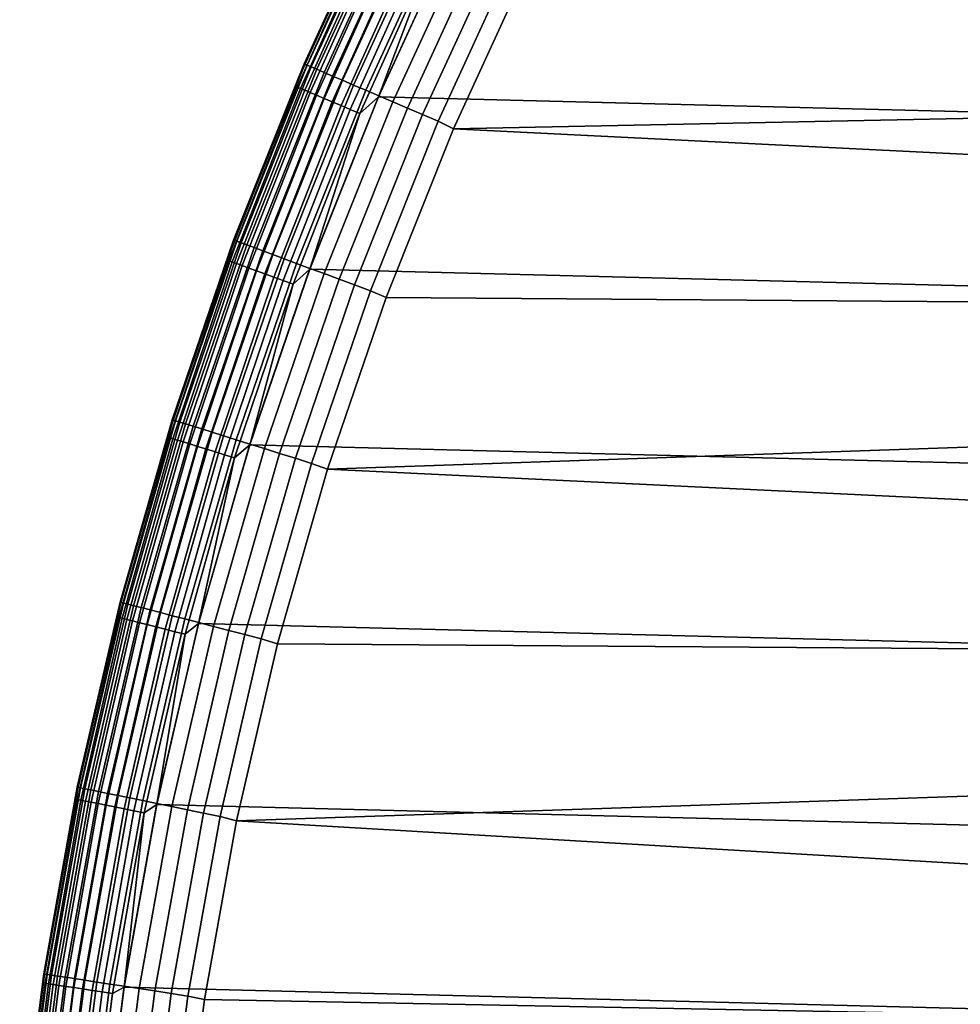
# Model space of a CAD drawing. Header units: metres. Extents: x -23 to 242, y -40 to 23.
# Tile 16 of 256: x -22.88 to -17.11, y 3.3 to 9.34. Entities that reach past the tile are written whole.
import ezdxf

# ---------------------------------------------------------------- set-up
doc = ezdxf.new("R2010")
doc.units = ezdxf.units.M
doc.layers.add('solid_10171013', color=7, linetype='CONTINUOUS')

msp = doc.modelspace()

# ---------------------------------------------------------------- linework, layer by layer
at = {"layer": 'solid_10171013'}
for points in [[(-19.675173, 10.914987), (20.202652, 9.90465), (20.678564, 8.868315), (-20.202705, 9.904541)], [(-21.136044, 9.07015, 149), (-20.649519, 10.129036, 149), (-20.649519, 10.129036, 0.5), (-21.136044, 9.07015, 0.5)], [(-20.71843, 9.97747, 0.434737), (-21.136044, 9.07015, 0.5), (-20.649519, 10.129036, 0.5)], [(-21.131124, 9.06808, 149.10318), (-20.644712, 10.126716, 149.10318), (-20.649519, 10.129036, 149), (-21.136044, 9.07015, 149)], [(-21.116188, 9.061669, 149.20668), (-20.630119, 10.119556, 149.20668), (-20.644712, 10.126716, 149.10318), (-21.131124, 9.06808, 149.10318)], [(-21.091379, 9.051023, 149.307922), (-20.605883, 10.107668, 149.307922), (-20.630119, 10.119556, 149.20668), (-21.116188, 9.061669, 149.20668)], [(-21.056973, 9.036259, 149.405777), (-20.572268, 10.091179, 149.405777), (-20.605883, 10.107668, 149.307922), (-21.091379, 9.051023, 149.307922)], [(-21.013346, 9.017537, 149.499176), (-20.529644, 10.070271, 149.499176), (-20.572268, 10.091179, 149.405777), (-21.056973, 9.036259, 149.405777)], [(-20.960976, 8.995064, 149.587112), (-20.478481, 10.045175, 149.587112), (-20.529644, 10.070271, 149.499176), (-21.013346, 9.017537, 149.499176)], [(-20.90044, 8.969086, 149.668579), (-20.419338, 10.016164, 149.668579), (-20.478481, 10.045175, 149.587112), (-20.960976, 8.995064, 149.587112)], [(-21.190012, 8.932339, 0.434737), (-21.136044, 9.07015, 0.5), (-20.71843, 9.97747, 0.434737)], [(-21.190012, 8.932339, 0.434737), (-20.71843, 9.97747, 0.434737), (-20.706919, 9.971927, 0.370527), (-21.178238, 8.927376, 0.370527)], [(-20.832403, 8.939888, 149.742722), (-20.352867, 9.983558, 149.742722), (-20.419338, 10.016164, 149.668579), (-20.90044, 8.969086, 149.668579)], [(-20.75761, 8.907792, 149.808716), (-20.279797, 9.947715, 149.808716), (-20.352867, 9.983558, 149.742722), (-20.832403, 8.939888, 149.742722)], [(-21.178238, 8.927376, 0.370527), (-20.706919, 9.971927, 0.370527), (-20.687948, 9.96279, 0.308537), (-21.158834, 8.919197, 0.308537)], [(-21.158834, 8.919197, 0.308537), (-20.687948, 9.96279, 0.308537), (-20.661842, 9.950219, 0.24983), (-21.132135, 8.907942, 0.24983)], [(-21.132135, 8.907942, 0.24983), (-20.661842, 9.950219, 0.24983), (-20.629049, 9.934426, 0.195412), (-21.098597, 8.893804, 0.195412)], [(-21.098597, 8.893804, 0.195412), (-20.629049, 9.934426, 0.195412), (-20.590132, 9.915685, 0.146215), (-21.058792, 8.877026, 0.146215)], [(-21.058792, 8.877026, 0.146215), (-20.590132, 9.915685, 0.146215), (-20.545755, 9.894315, 0.103084), (-21.013407, 8.857894, 0.103084)], [(-20.676884, 8.87315, 149.865814), (-20.200928, 9.909028, 149.865814), (-20.279797, 9.947715, 149.808716), (-20.75761, 8.907792, 149.808716)], [(-21.013407, 8.857894, 0.103084), (-20.545755, 9.894315, 0.103084), (-20.496685, 9.870683, 0.066758), (-20.963219, 8.836738, 0.066758)], [(-20.963219, 8.836738, 0.066758), (-20.496685, 9.870683, 0.066758), (-20.443756, 9.845194, 0.03786), (-20.909086, 8.813919, 0.03786)], [(-20.202705, 9.904541), (20.678564, 8.868315), (21.101294, 7.809244), (-20.678612, 8.868203)], [(-20.330015, 9.79042, 0.004193), (-20.202705, 9.904541), (-20.678612, 8.868203)], [(-20.59111, 8.836341, 149.913422), (-20.117128, 9.867922, 149.913422), (-20.200928, 9.909028, 149.865814), (-20.676884, 8.87315, 149.865814)], [(-20.501228, 8.79777, 149.950989), (-20.029316, 9.824848, 149.950989), (-20.117128, 9.867922, 149.913422), (-20.59111, 8.836341, 149.913422)], [(-20.909086, 8.813919, 0.03786), (-20.443756, 9.845194, 0.03786), (-20.38788, 9.818286, 0.016885), (-20.851938, 8.789829, 0.016885)], [(-20.851938, 8.789829, 0.016885), (-20.38788, 9.818286, 0.016885), (-20.330015, 9.79042, 0.004193), (-20.792755, 8.764881, 0.004193)], [(-20.408228, 8.75786, 149.978119), (-19.938456, 9.780279, 149.978119), (-20.029316, 9.824848, 149.950989), (-20.501228, 8.79777, 149.950989)], [(-20.792755, 8.764881, 0.004193), (-20.330015, 9.79042, 0.004193), (-20.678612, 8.868203)], [(-20.313129, 8.717051, 149.994522), (-19.845547, 9.734705, 149.994522), (-19.938456, 9.780279, 149.978119), (-20.408228, 8.75786, 149.978119)], [(-19.845547, 9.734705, 149.994522), (-20.313129, 8.717051, 149.994522), (-20.21907, 8.671169, 150), (-19.753738, 9.684478, 150)], [(-10.838008, 8.86213, 150), (-10.31443, 9.466385, 150), (-19.753738, 9.684478, 150), (-20.21907, 8.671169, 150)], [(-21.568312, 7.987985, 149), (-21.136044, 9.07015, 149), (-21.136044, 9.07015, 0.5), (-21.568312, 7.987984, 0.5)], [(-21.190012, 8.932339, 0.434737), (-21.568312, 7.987984, 0.5), (-21.136044, 9.07015, 0.5)], [(-21.563295, 7.986167, 149.10318), (-21.131124, 9.06808, 149.10318), (-21.136044, 9.07015, 149), (-21.568312, 7.987985, 149)], [(-21.548052, 7.980522, 149.20668), (-21.116188, 9.061669, 149.20668), (-21.131124, 9.06808, 149.10318), (-21.563295, 7.986167, 149.10318)], [(-21.522736, 7.971146, 149.307922), (-21.091379, 9.051023, 149.307922), (-21.116188, 9.061669, 149.20668), (-21.548052, 7.980522, 149.20668)], [(-21.487625, 7.958142, 149.405777), (-21.056973, 9.036259, 149.405777), (-21.091379, 9.051023, 149.307922), (-21.522736, 7.971146, 149.307922)], [(-21.443106, 7.941654, 149.499176), (-21.013346, 9.017537, 149.499176), (-21.056973, 9.036259, 149.405777), (-21.487625, 7.958142, 149.405777)], [(-21.389666, 7.921862, 149.587112), (-20.960976, 8.995064, 149.587112), (-21.013346, 9.017537, 149.499176), (-21.443106, 7.941654, 149.499176)], [(-21.327892, 7.898984, 149.668579), (-20.90044, 8.969086, 149.668579), (-20.960976, 8.995064, 149.587112), (-21.389666, 7.921862, 149.587112)], [(-21.258463, 7.87327, 149.742722), (-20.832403, 8.939888, 149.742722), (-20.90044, 8.969086, 149.668579), (-21.327892, 7.898984, 149.668579)], [(-21.608912, 7.865, 0.434737), (-21.568312, 7.987984, 0.5), (-21.190012, 8.932339, 0.434737)], [(-21.608912, 7.865, 0.434737), (-21.190012, 8.932339, 0.434737), (-21.178238, 8.927376, 0.370527), (-21.596905, 7.860631, 0.370527)], [(-21.596905, 7.860631, 0.370527), (-21.178238, 8.927376, 0.370527), (-21.158834, 8.919197, 0.308537), (-21.577118, 7.853429, 0.308537)], [(-21.577118, 7.853429, 0.308537), (-21.158834, 8.919197, 0.308537), (-21.132135, 8.907942, 0.24983), (-21.549891, 7.843519, 0.24983)], [(-21.549891, 7.843519, 0.24983), (-21.132135, 8.907942, 0.24983), (-21.098597, 8.893804, 0.195412), (-21.515688, 7.83107, 0.195412)], [(-21.515688, 7.83107, 0.195412), (-21.098597, 8.893804, 0.195412), (-21.058792, 8.877026, 0.146215), (-21.475098, 7.816297, 0.146215)], [(-21.18214, 7.845004, 149.808716), (-20.75761, 8.907792, 149.808716), (-20.832403, 8.939888, 149.742722), (-21.258463, 7.87327, 149.742722)], [(-21.099764, 7.814494, 149.865814), (-20.676884, 8.87315, 149.865814), (-20.75761, 8.907792, 149.808716), (-21.18214, 7.845004, 149.808716)], [(-21.475098, 7.816297, 0.146215), (-21.058792, 8.877026, 0.146215), (-21.013407, 8.857894, 0.103084), (-21.428816, 7.799451, 0.103084)], [(-21.428816, 7.799451, 0.103084), (-21.013407, 8.857894, 0.103084), (-20.963219, 8.836738, 0.066758), (-21.377634, 7.780823, 0.066758)], [(-21.377634, 7.780823, 0.066758), (-20.963219, 8.836738, 0.066758), (-20.909086, 8.813919, 0.03786), (-21.322432, 7.76073, 0.03786)], [(-20.678612, 8.868203), (21.101294, 7.809244), (21.469736, 6.730536), (-21.101337, 7.809125)], [(-20.792755, 8.764881, 0.004193), (-20.678612, 8.868203), (-21.101337, 7.809125)], [(-21.012234, 7.782077, 149.913422), (-20.59111, 8.836341, 149.913422), (-20.676884, 8.87315, 149.865814), (-21.099764, 7.814494, 149.865814)], [(-20.920515, 7.748108, 149.950989), (-20.501228, 8.79777, 149.950989), (-20.59111, 8.836341, 149.913422), (-21.012234, 7.782077, 149.913422)], [(-11.326205, 8.229024, 150), (-10.838008, 8.86213, 150), (-20.21907, 8.671169, 150)], [(-21.322432, 7.76073, 0.03786), (-20.909086, 8.813919, 0.03786), (-20.851938, 8.789829, 0.016885), (-21.264154, 7.739519, 0.016885)], [(-21.264154, 7.739519, 0.016885), (-20.851938, 8.789829, 0.016885), (-20.792755, 8.764881, 0.004193), (-21.203802, 7.717553, 0.004193)], [(-21.203802, 7.717553, 0.004193), (-20.792755, 8.764881, 0.004193), (-21.101337, 7.809125)], [(-20.825613, 7.71296, 149.978119), (-20.408228, 8.75786, 149.978119), (-20.501228, 8.79777, 149.950989), (-20.920515, 7.748108, 149.950989)], [(-20.728569, 7.677019, 149.994522), (-20.313129, 8.717051, 149.994522), (-20.408228, 8.75786, 149.978119), (-20.825613, 7.71296, 149.978119)], [(-20.313129, 8.717051, 149.994522), (-20.728569, 7.677019, 149.994522), (-20.632404, 7.635627, 150), (-20.21907, 8.671169, 150)], [(-11.7775, 7.569042, 150), (-11.326205, 8.229024, 150), (-20.21907, 8.671169, 150), (-20.632404, 7.635627, 150)], [(-21.945213, 6.885316, 149), (-21.568312, 7.987985, 149), (-21.568312, 7.987984, 0.5), (-21.945213, 6.885316, 0.5)], [(-21.940111, 6.883754, 149.10318), (-21.563295, 7.986167, 149.10318), (-21.568312, 7.987985, 149), (-21.945213, 6.885316, 149)], [(-21.608912, 7.865, 0.434737), (-21.945213, 6.885316, 0.5), (-21.568312, 7.987984, 0.5)], [(-21.924601, 6.878888, 149.20668), (-21.548052, 7.980522, 149.20668), (-21.563295, 7.986167, 149.10318), (-21.940111, 6.883754, 149.10318)], [(-21.898844, 6.870806, 149.307922), (-21.522736, 7.971146, 149.307922), (-21.548052, 7.980522, 149.20668), (-21.924601, 6.878888, 149.20668)], [(-21.863119, 6.859598, 149.405777), (-21.487625, 7.958142, 149.405777), (-21.522736, 7.971146, 149.307922), (-21.898844, 6.870806, 149.307922)], [(-21.817822, 6.845386, 149.499176), (-21.443106, 7.941654, 149.499176), (-21.487625, 7.958142, 149.405777), (-21.863119, 6.859598, 149.405777)], [(-21.763449, 6.828326, 149.587112), (-21.389666, 7.921862, 149.587112), (-21.443106, 7.941654, 149.499176), (-21.817822, 6.845386, 149.499176)], [(-21.700596, 6.808606, 149.668579), (-21.327892, 7.898984, 149.668579), (-21.389666, 7.921862, 149.587112), (-21.763449, 6.828326, 149.587112)], [(-21.974087, 6.778108, 0.434737), (-21.945213, 6.885316, 0.5), (-21.608912, 7.865, 0.434737)], [(-21.974087, 6.778108, 0.434737), (-21.608912, 7.865, 0.434737), (-21.596905, 7.860631, 0.370527), (-21.961878, 6.774342, 0.370527)], [(-21.961878, 6.774342, 0.370527), (-21.596905, 7.860631, 0.370527), (-21.577118, 7.853429, 0.308537), (-21.941757, 6.768136, 0.308537)], [(-21.629953, 6.786441, 149.742722), (-21.258463, 7.87327, 149.742722), (-21.327892, 7.898984, 149.668579), (-21.700596, 6.808606, 149.668579)], [(-21.552298, 6.762077, 149.808716), (-21.18214, 7.845004, 149.808716), (-21.258463, 7.87327, 149.742722), (-21.629953, 6.786441, 149.742722)], [(-21.941757, 6.768136, 0.308537), (-21.577118, 7.853429, 0.308537), (-21.549891, 7.843519, 0.24983), (-21.91407, 6.759595, 0.24983)], [(-21.91407, 6.759595, 0.24983), (-21.549891, 7.843519, 0.24983), (-21.515688, 7.83107, 0.195412), (-21.87929, 6.748867, 0.195412)], [(-21.87929, 6.748867, 0.195412), (-21.515688, 7.83107, 0.195412), (-21.475098, 7.816297, 0.146215), (-21.838013, 6.736135, 0.146215)], [(-21.838013, 6.736135, 0.146215), (-21.475098, 7.816297, 0.146215), (-21.428816, 7.799451, 0.103084), (-21.790949, 6.721617, 0.103084)], [(-21.790949, 6.721617, 0.103084), (-21.428816, 7.799451, 0.103084), (-21.377634, 7.780823, 0.066758), (-21.738901, 6.705563, 0.066758)], [(-21.468479, 6.735779, 149.865814), (-21.099764, 7.814494, 149.865814), (-21.18214, 7.845004, 149.808716), (-21.552298, 6.762077, 149.808716)], [(-21.101337, 7.809125), (21.469736, 6.730536), (21.783175, 5.634114), (-21.469774, 6.730415)], [(-21.203802, 7.717553, 0.004193), (-21.101337, 7.809125), (-21.469774, 6.730415)], [(-21.379421, 6.707837, 149.913422), (-21.012234, 7.782077, 149.913422), (-21.099764, 7.814494, 149.865814), (-21.468479, 6.735779, 149.865814)], [(-21.738901, 6.705563, 0.066758), (-21.377634, 7.780823, 0.066758), (-21.322432, 7.76073, 0.03786), (-21.682766, 6.688248, 0.03786)], [(-21.682766, 6.688248, 0.03786), (-21.322432, 7.76073, 0.03786), (-21.264154, 7.739519, 0.016885), (-21.623505, 6.669968, 0.016885)], [(-21.623505, 6.669968, 0.016885), (-21.264154, 7.739519, 0.016885), (-21.203802, 7.717553, 0.004193), (-21.562132, 6.651037, 0.004193)], [(-21.286098, 6.678556, 149.950989), (-20.920515, 7.748108, 149.950989), (-21.012234, 7.782077, 149.913422), (-21.379421, 6.707837, 149.913422)], [(-21.189539, 6.648261, 149.978119), (-20.825613, 7.71296, 149.978119), (-20.920515, 7.748108, 149.950989), (-21.286098, 6.678556, 149.950989)], [(-21.562132, 6.651037, 0.004193), (-21.203802, 7.717553, 0.004193), (-21.469774, 6.730415)], [(-21.090797, 6.61728, 149.994522), (-20.728569, 7.677019, 149.994522), (-20.825613, 7.71296, 149.978119), (-21.189539, 6.648261, 149.978119)], [(-20.728569, 7.677019, 149.994522), (-21.090797, 6.61728, 149.994522), (-20.992657, 6.580887, 150), (-20.632404, 7.635627, 150)], [(-12.190459, 6.884235, 150), (-11.7775, 7.569042, 150), (-20.632404, 7.635627, 150), (-20.992657, 6.580887, 150)], [(-22.265781, 5.764977, 149), (-21.945213, 6.885316, 149), (-21.945213, 6.885316, 0.5), (-22.265781, 5.764977, 0.5)], [(-21.974087, 6.778108, 0.434737), (-22.265781, 5.764977, 0.5), (-21.945213, 6.885316, 0.5)], [(-22.260607, 5.76367, 149.10318), (-21.940111, 6.883754, 149.10318), (-21.945213, 6.885316, 149), (-22.265781, 5.764977, 149)], [(-22.244871, 5.759596, 149.20668), (-21.924601, 6.878888, 149.20668), (-21.940111, 6.883754, 149.10318), (-22.260607, 5.76367, 149.10318)], [(-22.218737, 5.75283, 149.307922), (-21.898844, 6.870806, 149.307922), (-21.924601, 6.878888, 149.20668), (-22.244871, 5.759596, 149.20668)], [(-22.182491, 5.743445, 149.405777), (-21.863119, 6.859598, 149.405777), (-21.898844, 6.870806, 149.307922), (-22.218737, 5.75283, 149.307922)], [(-22.136532, 5.731545, 149.499176), (-21.817822, 6.845386, 149.499176), (-21.863119, 6.859598, 149.405777), (-22.182491, 5.743445, 149.405777)], [(-22.081364, 5.717261, 149.587112), (-21.763449, 6.828326, 149.587112), (-21.817822, 6.845386, 149.499176), (-22.136532, 5.731545, 149.499176)], [(-12.563611, 6.177017, 150), (-12.190459, 6.884235, 150), (-20.992657, 6.580887, 150)], [(-22.284632, 5.674365, 0.434737), (-22.265781, 5.764977, 0.5), (-21.974087, 6.778108, 0.434737)], [(-22.284632, 5.674365, 0.434737), (-21.974087, 6.778108, 0.434737), (-21.961878, 6.774342, 0.370527), (-22.272251, 5.671212, 0.370527)], [(-22.272251, 5.671212, 0.370527), (-21.961878, 6.774342, 0.370527), (-21.941757, 6.768136, 0.308537), (-22.251846, 5.666016, 0.308537)], [(-22.017593, 5.70075, 149.668579), (-21.700596, 6.808606, 149.668579), (-21.763449, 6.828326, 149.587112), (-22.081364, 5.717261, 149.587112)], [(-21.945919, 5.682192, 149.742722), (-21.629953, 6.786441, 149.742722), (-21.700596, 6.808606, 149.668579), (-22.017593, 5.70075, 149.668579)], [(-21.867128, 5.661792, 149.808716), (-21.552298, 6.762077, 149.808716), (-21.629953, 6.786441, 149.742722), (-21.945919, 5.682192, 149.742722)], [(-22.251846, 5.666016, 0.308537), (-21.941757, 6.768136, 0.308537), (-21.91407, 6.759595, 0.24983), (-22.223766, 5.658866, 0.24983)], [(-22.223766, 5.658866, 0.24983), (-21.91407, 6.759595, 0.24983), (-21.87929, 6.748867, 0.195412), (-22.188496, 5.649885, 0.195412)], [(-22.188496, 5.649885, 0.195412), (-21.87929, 6.748867, 0.195412), (-21.838013, 6.736135, 0.146215), (-22.146635, 5.639226, 0.146215)], [(-22.146635, 5.639226, 0.146215), (-21.838013, 6.736135, 0.146215), (-21.790949, 6.721617, 0.103084), (-22.098906, 5.627073, 0.103084)], [(-22.098906, 5.627073, 0.103084), (-21.790949, 6.721617, 0.103084), (-21.738901, 6.705563, 0.066758), (-22.046124, 5.613633, 0.066758)], [(-21.782085, 5.639773, 149.865814), (-21.468479, 6.735779, 149.865814), (-21.552298, 6.762077, 149.808716), (-21.867128, 5.661792, 149.808716)], [(-21.469774, 6.730415), (21.783175, 5.634114), (22.040586, 4.523384), (-21.783203, 5.633999)], [(-21.562132, 6.651037, 0.004193), (-21.469774, 6.730415), (-21.783203, 5.633999)], [(-21.691727, 5.616377, 149.913422), (-21.379421, 6.707837, 149.913422), (-21.468479, 6.735779, 149.865814), (-21.782085, 5.639773, 149.865814)], [(-22.046124, 5.613633, 0.066758), (-21.738901, 6.705563, 0.066758), (-21.682766, 6.688248, 0.03786), (-21.989195, 5.599137, 0.03786)], [(-21.989195, 5.599137, 0.03786), (-21.682766, 6.688248, 0.03786), (-21.623505, 6.669968, 0.016885), (-21.929096, 5.583834, 0.016885)], [(-21.929096, 5.583834, 0.016885), (-21.623505, 6.669968, 0.016885), (-21.562132, 6.651037, 0.004193), (-21.866856, 5.567986, 0.004193)], [(-21.866856, 5.567986, 0.004193), (-21.562132, 6.651037, 0.004193), (-21.783203, 5.633999)], [(-21.597042, 5.591862, 149.950989), (-21.286098, 6.678556, 149.950989), (-21.379421, 6.707837, 149.913422), (-21.691727, 5.616377, 149.913422)], [(-21.499071, 5.566495, 149.978119), (-21.189539, 6.648261, 149.978119), (-21.286098, 6.678556, 149.950989), (-21.597042, 5.591862, 149.950989)], [(-21.398888, 5.540556, 149.994522), (-21.090797, 6.61728, 149.994522), (-21.189539, 6.648261, 149.978119), (-21.499071, 5.566495, 149.978119)], [(-21.090797, 6.61728, 149.994522), (-21.398888, 5.540556, 149.994522), (-21.299124, 5.508834, 150), (-20.992657, 6.580887, 150)], [(-12.895727, 5.449767, 150), (-12.563611, 6.177017, 150), (-20.992657, 6.580887, 150), (-21.299124, 5.508834, 150)], [(-22.529194, 4.629839, 149), (-22.265781, 5.764977, 149), (-22.265781, 5.764977, 0.5), (-22.529194, 4.629839, 0.5)], [(-22.284632, 5.674365, 0.434737), (-22.529194, 4.629839, 0.5), (-22.265781, 5.764977, 0.5)], [(-22.523962, 4.628792, 149.10318), (-22.260607, 5.76367, 149.10318), (-22.265781, 5.764977, 149), (-22.529194, 4.629839, 149)], [(-22.508039, 4.62552, 149.20668), (-22.244871, 5.759596, 149.20668), (-22.260607, 5.76367, 149.10318), (-22.523962, 4.628792, 149.10318)], [(-22.481596, 4.620085, 149.307922), (-22.218737, 5.75283, 149.307922), (-22.244871, 5.759596, 149.20668), (-22.508039, 4.62552, 149.20668)], [(-22.444921, 4.612548, 149.405777), (-22.182491, 5.743445, 149.405777), (-22.218737, 5.75283, 149.307922), (-22.481596, 4.620085, 149.307922)], [(-22.398418, 4.602992, 149.499176), (-22.136532, 5.731545, 149.499176), (-22.182491, 5.743445, 149.405777), (-22.444921, 4.612548, 149.405777)], [(-22.342598, 4.59152, 149.587112), (-22.081364, 5.717261, 149.587112), (-22.136532, 5.731545, 149.499176), (-22.398418, 4.602992, 149.499176)], [(-22.278072, 4.57826, 149.668579), (-22.017593, 5.70075, 149.668579), (-22.081364, 5.717261, 149.587112), (-22.342598, 4.59152, 149.587112)], [(-22.205549, 4.563356, 149.742722), (-21.945919, 5.682192, 149.742722), (-22.017593, 5.70075, 149.668579), (-22.278072, 4.57826, 149.668579)], [(-22.125826, 4.546973, 149.808716), (-21.867128, 5.661792, 149.808716), (-21.945919, 5.682192, 149.742722), (-22.205549, 4.563356, 149.742722)], [(-22.539774, 4.556514, 0.434737), (-22.529194, 4.629839, 0.5), (-22.284632, 5.674365, 0.434737)], [(-22.539774, 4.556514, 0.434737), (-22.284632, 5.674365, 0.434737), (-22.272251, 5.671212, 0.370527), (-22.527252, 4.553982, 0.370527)], [(-22.527252, 4.553982, 0.370527), (-22.272251, 5.671212, 0.370527), (-22.251846, 5.666016, 0.308537), (-22.506613, 4.54981, 0.308537)], [(-22.506613, 4.54981, 0.308537), (-22.251846, 5.666016, 0.308537), (-22.223766, 5.658866, 0.24983), (-22.478212, 4.544068, 0.24983)], [(-22.478212, 4.544068, 0.24983), (-22.223766, 5.658866, 0.24983), (-22.188496, 5.649885, 0.195412), (-22.442535, 4.536857, 0.195412)], [(-22.442535, 4.536857, 0.195412), (-22.188496, 5.649885, 0.195412), (-22.146635, 5.639226, 0.146215), (-22.400198, 4.528297, 0.146215)], [(-22.400198, 4.528297, 0.146215), (-22.146635, 5.639226, 0.146215), (-22.098906, 5.627073, 0.103084), (-22.351921, 4.518538, 0.103084)], [(-22.351921, 4.518538, 0.103084), (-22.098906, 5.627073, 0.103084), (-22.046124, 5.613633, 0.066758), (-22.298534, 4.507746, 0.066758)], [(-22.03978, 4.52929, 149.865814), (-21.782085, 5.639773, 149.865814), (-21.867128, 5.661792, 149.808716), (-22.125826, 4.546973, 149.808716)], [(-21.783203, 5.633999), (22.040586, 4.523384), (22.241461, 3.401067), (-22.040607, 4.523273)], [(-21.866856, 5.567986, 0.004193), (-21.783203, 5.633999), (-22.040607, 4.523273)], [(-21.948351, 4.510501, 149.913422), (-21.691727, 5.616377, 149.913422), (-21.782085, 5.639773, 149.865814), (-22.03978, 4.52929, 149.865814)], [(-22.298534, 4.507746, 0.066758), (-22.046124, 5.613633, 0.066758), (-21.989195, 5.599137, 0.03786), (-22.240955, 4.496106, 0.03786)], [(-22.240955, 4.496106, 0.03786), (-21.989195, 5.599137, 0.03786), (-21.929096, 5.583834, 0.016885), (-22.180166, 4.483818, 0.016885)], [(-22.180166, 4.483818, 0.016885), (-21.929096, 5.583834, 0.016885), (-21.866856, 5.567986, 0.004193), (-22.117214, 4.471091, 0.004193)], [(-22.117214, 4.471091, 0.004193), (-21.866856, 5.567986, 0.004193), (-22.040607, 4.523273)], [(-21.852545, 4.490812, 149.950989), (-21.597042, 5.591862, 149.950989), (-21.691727, 5.616377, 149.913422), (-21.948351, 4.510501, 149.913422)], [(-21.753414, 4.47044, 149.978119), (-21.499071, 5.566495, 149.978119), (-21.597042, 5.591862, 149.950989), (-21.852545, 4.490812, 149.950989)], [(-21.652048, 4.449609, 149.994522), (-21.398888, 5.540556, 149.994522), (-21.499071, 5.566495, 149.978119), (-21.753414, 4.47044, 149.978119)], [(-21.398888, 5.540556, 149.994522), (-21.652048, 4.449609, 149.994522), (-21.55081, 4.422789, 150), (-21.299124, 5.508834, 150)], [(-13.18579, 4.704759, 150), (-12.895727, 5.449767, 150), (-21.299124, 5.508834, 150), (-21.55081, 4.422789, 150)], [(-13.432883, 3.944314, 150), (-13.18579, 4.704759, 150), (-21.55081, 4.422789, 150)], [(-22.734776, 3.482818, 149), (-22.529194, 4.629839, 149), (-22.529194, 4.629839, 0.5), (-22.734776, 3.482818, 0.5)], [(-22.539774, 4.556514, 0.434737), (-22.734776, 3.482818, 0.5), (-22.529194, 4.629839, 0.5)], [(-22.729496, 3.482031, 149.10318), (-22.523962, 4.628792, 149.10318), (-22.529194, 4.629839, 149), (-22.734776, 3.482818, 149)], [(-22.713428, 3.479569, 149.20668), (-22.508039, 4.62552, 149.20668), (-22.523962, 4.628792, 149.10318), (-22.729496, 3.482031, 149.10318)], [(-22.686743, 3.475481, 149.307922), (-22.481596, 4.620085, 149.307922), (-22.508039, 4.62552, 149.20668), (-22.713428, 3.479569, 149.20668)], [(-22.649734, 3.469812, 149.405777), (-22.444921, 4.612548, 149.405777), (-22.481596, 4.620085, 149.307922), (-22.686743, 3.475481, 149.307922)], [(-22.602808, 3.462623, 149.499176), (-22.398418, 4.602992, 149.499176), (-22.444921, 4.612548, 149.405777), (-22.649734, 3.469812, 149.405777)], [(-22.546476, 3.453993, 149.587112), (-22.342598, 4.59152, 149.587112), (-22.398418, 4.602992, 149.499176), (-22.602808, 3.462623, 149.499176)], [(-22.73888, 3.427335, 0.434737), (-22.734776, 3.482818, 0.5), (-22.539774, 4.556514, 0.434737)], [(-22.73888, 3.427335, 0.434737), (-22.539774, 4.556514, 0.434737), (-22.527252, 4.553982, 0.370527), (-22.726246, 3.42543, 0.370527)], [(-22.726246, 3.42543, 0.370527), (-22.527252, 4.553982, 0.370527), (-22.506613, 4.54981, 0.308537), (-22.705425, 3.422292, 0.308537)], [(-22.705425, 3.422292, 0.308537), (-22.506613, 4.54981, 0.308537), (-22.478212, 4.544068, 0.24983), (-22.676773, 3.417974, 0.24983)], [(-22.676773, 3.417974, 0.24983), (-22.478212, 4.544068, 0.24983), (-22.442535, 4.536857, 0.195412), (-22.640781, 3.412549, 0.195412)], [(-22.640781, 3.412549, 0.195412), (-22.442535, 4.536857, 0.195412), (-22.400198, 4.528297, 0.146215), (-22.598068, 3.406111, 0.146215)], [(-22.481363, 3.444018, 149.668579), (-22.278072, 4.57826, 149.668579), (-22.342598, 4.59152, 149.587112), (-22.546476, 3.453993, 149.587112)], [(-22.408178, 3.432807, 149.742722), (-22.205549, 4.563356, 149.742722), (-22.278072, 4.57826, 149.668579), (-22.481363, 3.444018, 149.668579)], [(-22.327728, 3.420482, 149.808716), (-22.125826, 4.546973, 149.808716), (-22.205549, 4.563356, 149.742722), (-22.408178, 3.432807, 149.742722)], [(-22.240896, 3.40718, 149.865814), (-22.03978, 4.52929, 149.865814), (-22.125826, 4.546973, 149.808716), (-22.327728, 3.420482, 149.808716)], [(-22.598068, 3.406111, 0.146215), (-22.400198, 4.528297, 0.146215), (-22.351921, 4.518538, 0.103084), (-22.549366, 3.39877, 0.103084)], [(-22.549366, 3.39877, 0.103084), (-22.351921, 4.518538, 0.103084), (-22.298534, 4.507746, 0.066758), (-22.495508, 3.390652, 0.066758)], [(-22.495508, 3.390652, 0.066758), (-22.298534, 4.507746, 0.066758), (-22.240955, 4.496106, 0.03786), (-22.43742, 3.381897, 0.03786)], [(-22.43742, 3.381897, 0.03786), (-22.240955, 4.496106, 0.03786), (-22.180166, 4.483818, 0.016885), (-22.376095, 3.372654, 0.016885)], [(-22.376095, 3.372654, 0.016885), (-22.180166, 4.483818, 0.016885), (-22.117214, 4.471091, 0.004193), (-22.312586, 3.363081, 0.004193)], [(-22.040607, 4.523273), (22.241461, 3.401067), (22.385164, 2.269888), (-22.241476, 3.400968)], [(-22.117214, 4.471091, 0.004193), (-22.040607, 4.523273), (-22.241476, 3.400968)], [(-22.148634, 3.393046, 149.913422), (-21.948351, 4.510501, 149.913422), (-22.03978, 4.52929, 149.865814), (-22.240896, 3.40718, 149.865814)], [(-22.051954, 3.378235, 149.950989), (-21.852545, 4.490812, 149.950989), (-21.948351, 4.510501, 149.913422), (-22.148634, 3.393046, 149.913422)], [(-21.951918, 3.36291, 149.978119), (-21.753414, 4.47044, 149.978119), (-21.852545, 4.490812, 149.950989), (-22.051954, 3.378235, 149.950989)], [(-22.312586, 3.363081, 0.004193), (-22.117214, 4.471091, 0.004193), (-22.241476, 3.400968)], [(-21.849627, 3.34724, 149.994522), (-21.652048, 4.449609, 149.994522), (-21.753414, 4.47044, 149.978119), (-21.951918, 3.36291, 149.978119)], [(-21.652048, 4.449609, 149.994522), (-21.849627, 3.34724, 149.994522), (-21.747217, 3.325422, 150), (-21.55081, 4.422789, 150)], [(-13.636182, 3.170881, 150), (-13.432883, 3.944314, 150), (-21.55081, 4.422789, 150), (-21.747217, 3.325422, 150)], [(-22.881996, 2.326855, 149), (-22.734776, 3.482818, 149), (-22.734776, 3.482818, 0.5), (-22.881996, 2.326855, 0.5)], [(-22.73888, 3.427335, 0.434737), (-22.881996, 2.326855, 0.5), (-22.734776, 3.482818, 0.5)], [(-22.876684, 2.326332, 149.10318), (-22.729496, 3.482031, 149.10318), (-22.734776, 3.482818, 149), (-22.881996, 2.326855, 149)], [(-22.860514, 2.324687, 149.20668), (-22.713428, 3.479569, 149.20668), (-22.729496, 3.482031, 149.10318), (-22.876684, 2.326332, 149.10318)], [(-22.833656, 2.321956, 149.307922), (-22.686743, 3.475481, 149.307922), (-22.713428, 3.479569, 149.20668), (-22.860514, 2.324687, 149.20668)], [(-22.796406, 2.318168, 149.405777), (-22.649734, 3.469812, 149.405777), (-22.686743, 3.475481, 149.307922), (-22.833656, 2.321956, 149.307922)], [(-22.749176, 2.313365, 149.499176), (-22.602808, 3.462623, 149.499176), (-22.649734, 3.469812, 149.405777), (-22.796406, 2.318168, 149.405777)], [(-22.69248, 2.3076, 149.587112), (-22.546476, 3.453993, 149.587112), (-22.602808, 3.462623, 149.499176), (-22.749176, 2.313365, 149.499176)], [(-22.626945, 2.300936, 149.668579), (-22.481363, 3.444018, 149.668579), (-22.546476, 3.453993, 149.587112), (-22.69248, 2.3076, 149.587112)], [(-22.881451, 2.289634, 0.434737), (-22.881996, 2.326855, 0.5), (-22.73888, 3.427335, 0.434737)], [(-22.881451, 2.289634, 0.434737), (-22.73888, 3.427335, 0.434737), (-22.726246, 3.42543, 0.370527), (-22.868738, 2.288363, 0.370527)], [(-22.868738, 2.288363, 0.370527), (-22.726246, 3.42543, 0.370527), (-22.705425, 3.422292, 0.308537), (-22.847786, 2.286266, 0.308537)], [(-22.847786, 2.286266, 0.308537), (-22.705425, 3.422292, 0.308537), (-22.676773, 3.417974, 0.24983), (-22.818956, 2.283381, 0.24983)], [(-22.818956, 2.283381, 0.24983), (-22.676773, 3.417974, 0.24983), (-22.640781, 3.412549, 0.195412), (-22.78274, 2.279757, 0.195412)], [(-22.78274, 2.279757, 0.195412), (-22.640781, 3.412549, 0.195412), (-22.598068, 3.406111, 0.146215), (-22.739759, 2.275456, 0.146215)], [(-22.739759, 2.275456, 0.146215), (-22.598068, 3.406111, 0.146215), (-22.549366, 3.39877, 0.103084), (-22.69075, 2.270552, 0.103084)], [(-22.69075, 2.270552, 0.103084), (-22.549366, 3.39877, 0.103084), (-22.495508, 3.390652, 0.066758), (-22.636555, 2.265129, 0.066758)], [(-22.636555, 2.265129, 0.066758), (-22.495508, 3.390652, 0.066758), (-22.43742, 3.381897, 0.03786), (-22.578102, 2.25928, 0.03786)], [(-22.553288, 2.293445, 149.742722), (-22.408178, 3.432807, 149.742722), (-22.481363, 3.444018, 149.668579), (-22.626945, 2.300936, 149.668579)], [(-22.472317, 2.285211, 149.808716), (-22.327728, 3.420482, 149.808716), (-22.408178, 3.432807, 149.742722), (-22.553288, 2.293445, 149.742722)], [(-22.38492, 2.276324, 149.865814), (-22.240896, 3.40718, 149.865814), (-22.327728, 3.420482, 149.808716), (-22.472317, 2.285211, 149.808716)], [(-22.452486, 2.24671, 0.004193), (-22.312586, 3.363081, 0.004193), (-22.241476, 3.400968), (-22.38517, 2.26982)], [(-22.241476, 3.400968), (22.385164, 2.269888), (22.471354, 1.136044), (-22.38517, 2.26982)], [(-22.292061, 2.266881, 149.913422), (-22.148634, 3.393046, 149.913422), (-22.240896, 3.40718, 149.865814), (-22.38492, 2.276324, 149.865814)], [(-22.194756, 2.256986, 149.950989), (-22.051954, 3.378235, 149.950989), (-22.148634, 3.393046, 149.913422), (-22.292061, 2.266881, 149.913422)], [(-22.578102, 2.25928, 0.03786), (-22.43742, 3.381897, 0.03786), (-22.376095, 3.372654, 0.016885), (-22.516392, 2.253105, 0.016885)], [(-22.516392, 2.253105, 0.016885), (-22.376095, 3.372654, 0.016885), (-22.312586, 3.363081, 0.004193), (-22.452486, 2.24671, 0.004193)], [(-22.094072, 2.246747, 149.978119), (-21.951918, 3.36291, 149.978119), (-22.051954, 3.378235, 149.950989), (-22.194756, 2.256986, 149.950989)], [(-21.991117, 2.236278, 149.994522), (-21.849627, 3.34724, 149.994522), (-21.951918, 3.36291, 149.978119), (-22.094072, 2.246747, 149.978119)], [(-21.849627, 3.34724, 149.994522), (-21.991117, 2.236278, 149.994522), (-21.88772, 2.219402, 150), (-21.747217, 3.325422, 150)], [(-13.794957, 2.387247, 150), (-13.636182, 3.170881, 150), (-21.747217, 3.325422, 150), (-21.88772, 2.219402, 150)]]:
    msp.add_3dface(points, dxfattribs=at)

doc.saveas('drawing.dxf')
